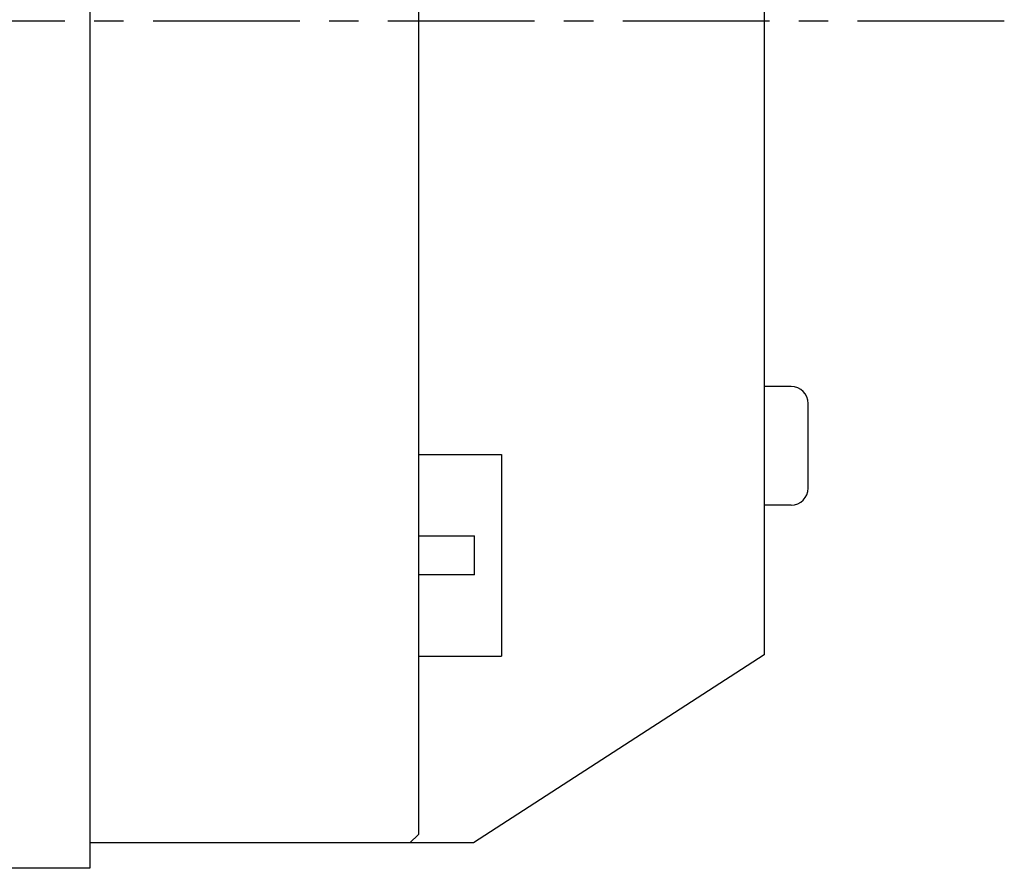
# Model space of a CAD drawing. Header units: millimetres. Extents: x 8 to 542, y 18 to 307.
# Tile 4 of 8: x 290 to 348, y 110 to 160. Entities that reach past the tile are written whole.
import ezdxf

# ---------------------------------------------------------------- set-up
doc = ezdxf.new("R2010")
doc.units = ezdxf.units.MM
doc.header["$LTSCALE"] = 23.1
doc.linetypes.add('CENTER', pattern=[0.6, 0.375, -0.075, 0.075, -0.075])
doc.layers.add('00_COMPONENTS', color=7, linetype='CONTINUOUS')
doc.layers.add('03_ALL_AXES', color=7, linetype='CONTINUOUS')

msp = doc.modelspace()

# ---------------------------------------------------------------- linework, layer by layer
at = {"layer": '00_COMPONENTS', "color": 7}
for p, q in [((293.766, 210.295), (293.766, 110.295)), ((313.166, 208.295), (313.166, 112.295)), ((333.569, 197.695), (333.569, 122.895)), ((335.169, 138.732), (333.569, 138.732)), ((336.169, 132.732), (336.169, 137.732)), ((313.166, 134.721), (318.066, 134.721)), ((318.066, 134.72), (318.066, 122.821)), ((335.169, 131.732), (333.569, 131.732)), ((313.166, 129.919), (316.166, 129.919)), ((313.266, 129.921), (316.466, 129.921)), ((316.466, 127.621), (316.466, 129.921)), ((316.166, 127.619), (313.166, 127.619)), ((316.466, 127.621), (313.266, 127.621)), ((313.166, 122.819), (317.766, 122.819)), ((333.569, 122.895), (316.415, 111.795)), ((317.766, 122.821), (318.066, 122.821)), ((313.166, 112.295), (312.666, 111.795)), ((316.415, 111.795), (293.766, 111.795)), ((293.766, 110.295), (269.066, 110.295))]:
    msp.add_line(p, q, dxfattribs=at)
for centre, start, end in [((335.169, 137.732), 0, 90), ((335.169, 132.732), 270, 360)]:
    msp.add_arc(centre, 1, start, end, dxfattribs=at)
at = {"layer": '03_ALL_AXES', "color": 1, "linetype": 'CENTER'}
msp.add_line((347.744, 160.295), (243.112, 160.295), dxfattribs=at)

doc.saveas('drawing.dxf')
